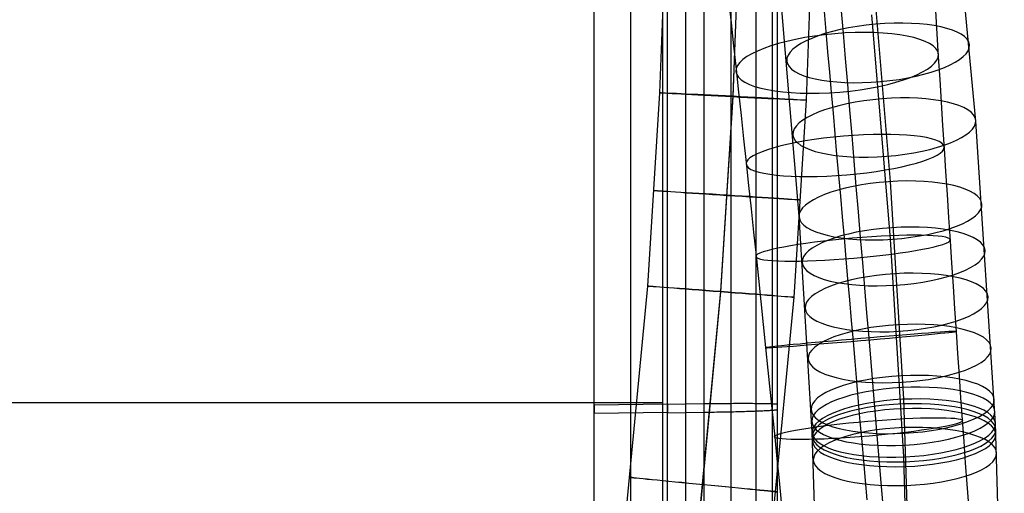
# Model space of a CAD drawing. Extents: x -1634 to -184, y -278 to 263.
# Tile 201 of 242: x -318 to -184, y -55 to 10. Entities that reach past the tile are written whole.
import ezdxf

# ---------------------------------------------------------------- set-up
doc = ezdxf.new("R2010")
doc.units = 0
doc.layers.add('PREDEFINITO', color=7, linetype='CONTINUOUS')

msp = doc.modelspace()

# ---------------------------------------------------------------- linework, layer by layer
at = {"layer": 'PREDEFINITO'}
for p, q in [((-239.75, -114.16, 444.65), (-239.74, 28.92, 441.42)), ((-239.75, -114.7, 420.66), (-239.74, 28.37, 417.43)), ((-234.75, -114.12, 444.65), (-234.74, 29.02, 441.42)), ((-230.39, -62.91, 445.42), (-230.39, 29.19, 443.37)), ((-229.75, -114.08, 444.65), (-229.74, 29.13, 441.42)), ((-229.75, -114.13, 446.65), (-229.74, 29.08, 443.42)), ((-229.75, -114.62, 420.66), (-229.75, 28.59, 417.42)), ((-229.75, -114.7, 421.66), (-229.74, 28.52, 418.42)), ((-224.75, -114.1, 446.65), (-224.75, 29.19, 443.42)), ((-221.07, -114.08, 445.95), (-221.07, 29.25, 442.71)), ((-217.68, -114.11, 443.72), (-217.68, 29.27, 440.48)), ((-217.68, -115.1, 399.59), (-217.68, 28.28, 396.35)), ((-215.45, -114.17, 440.33), (-215.45, 29.25, 437.09)), ((-215.45, -115.01, 402.98), (-215.45, 28.4, 399.74)), ((-214.75, -114.24, 436.65), (-214.75, 29.18, 433.41)), ((-214.75, -114.92, 406.66), (-214.75, 28.5, 403.42)), ((-239.75, -115.24, 396.66), (-239.74, 27.83, 393.43)), ((-234.75, -115.2, 396.66), (-234.74, 27.94, 393.43)), ((-229.85, 27.42, 299.73), (-230.83, -0.06, 299.94)), ((-229.75, -115.17, 396.66), (-229.75, 28.05, 393.43)), ((-229.75, -115.26, 396.66), (-229.74, 27.95, 393.43)), ((-227.25, -115.24, 396.66), (-227.24, 28, 393.43)), ((-224.75, -115.22, 396.66), (-224.75, 28.06, 393.43)), ((-221.07, -115.18, 397.37), (-221.07, 28.15, 394.13)), ((-219.86, 27.29, 309.74), (-220.85, -0.49, 309.95)), ((-219.84, 27.14, 289.74), (-220.83, -0.63, 289.95)), ((-209.85, 27.01, 299.75), (-210.85, -1.07, 299.96)), ((-187.73, -3.91, 659.97), (-190.35, 23.98, 669.22)), ((-199.36, -12.15, 644.06), (-201.9, 18.44, 654.21)), ((-221.45, 12.6, 609.02), (-221.1, 9.48, 610.17)), ((-211.83, -16.87, 655.67), (-214.35, 13.38, 665.7)), ((-208.41, 11.02, 593.65), (-208.17, 8.3, 594.82)), ((-206.11, 11.57, 623.33), (-205.82, 8.08, 624.35)), ((-193.23, 11.09, 607.97), (-193.04, 7.99, 609.04)), ((-221.1, 9.48, 610.17), (-220.76, 6.34, 611.24)), ((-199.36, -20.02, 667.79), (-201.9, 10.56, 677.94)), ((-208.17, 8.3, 594.82), (-207.93, 5.54, 595.92)), ((-205.82, 8.08, 624.35), (-205.53, 4.61, 625.27)), ((-193.04, 7.99, 609.04), (-192.85, 4.86, 610.03)), ((-220.76, 6.34, 611.24), (-220.41, 3.17, 612.23)), ((-207.93, 5.54, 595.92), (-207.68, 2.76, 596.95)), ((-205.53, 4.61, 625.27), (-205.24, 1.13, 626.11)), ((-192.85, 4.86, 610.03), (-192.65, 1.76, 610.93)), ((-220.41, 3.17, 612.23), (-220.07, 0.02, 613.14)), ((-207.68, 2.76, 596.95), (-207.44, -0.04, 597.91)), ((-192.65, 1.76, 610.93), (-192.46, -1.36, 611.76)), ((-220.07, 0.02, 613.14), (-219.73, -3.15, 613.96)), ((-205.24, 1.13, 626.11), (-204.95, -2.37, 626.87)), ((-230.83, -0.06, 299.94), (-232.5, -26.39, 300.09)), ((-220.85, -0.49, 309.95), (-222.54, -27.11, 310.1)), ((-220.83, -0.63, 289.95), (-222.52, -27.2, 290.1)), ((-210.85, -1.07, 299.96), (-212.56, -27.91, 300.11)), ((-207.44, -0.04, 597.91), (-207.19, -2.83, 598.79)), ((-204.95, -2.37, 626.87), (-204.65, -5.88, 627.54)), ((-192.46, -1.36, 611.76), (-192.26, -4.51, 612.51)), ((-219.73, -3.15, 613.96), (-219.38, -6.33, 614.72)), ((-207.19, -2.83, 598.79), (-206.95, -5.64, 599.61)), ((-185.05, -45.18, 646.29), (-187.73, -3.91, 659.97)), ((-192.26, -4.51, 612.51), (-192.06, -7.67, 613.18)), ((-219.38, -6.33, 614.72), (-219.04, -9.54, 615.39)), ((-206.95, -5.64, 599.61), (-206.7, -8.47, 600.35)), ((-204.65, -5.88, 627.54), (-204.36, -9.34, 628.12)), ((-192.06, -7.67, 613.18), (-191.86, -10.79, 613.77)), ((-206.7, -8.47, 600.35), (-206.45, -11.32, 601.03)), ((-204.36, -9.34, 628.12), (-204.07, -12.82, 628.62)), ((-219.04, -9.54, 615.39), (-218.7, -12.7, 615.98)), ((-206.45, -11.32, 601.03), (-206.2, -14.14, 601.62)), ((-191.86, -10.79, 613.77), (-191.66, -13.92, 614.28)), ((-218.7, -12.7, 615.98), (-218.36, -15.87, 616.49)), ((-204.07, -12.82, 628.62), (-203.78, -16.3, 629.04)), ((-197.54, -41.82, 634.24), (-199.36, -12.15, 644.06)), ((-206.2, -14.14, 601.62), (-205.95, -16.97, 602.15)), ((-191.66, -13.92, 614.28), (-191.46, -17.06, 614.72)), ((-218.36, -15.87, 616.49), (-218.02, -19.05, 616.93)), ((-210.02, -46.32, 645.91), (-211.83, -16.87, 655.67)), ((-205.95, -16.97, 602.15), (-205.7, -19.81, 602.61)), ((-203.78, -16.3, 629.04), (-203.48, -19.78, 629.38)), ((-191.46, -17.06, 614.72), (-191.25, -20.21, 615.09)), ((-218.02, -19.05, 616.93), (-217.68, -22.24, 617.29)), ((-205.7, -19.81, 602.61), (-205.45, -22.67, 603)), ((-203.48, -19.78, 629.38), (-203.2, -23.2, 629.63)), ((-197.54, -49.68, 657.97), (-199.36, -20.02, 667.79)), ((-191.25, -20.21, 615.09), (-191.05, -23.29, 615.38)), ((-217.68, -22.24, 617.29), (-217.36, -25.37, 617.57)), ((-205.45, -22.67, 603), (-205.21, -25.47, 603.32)), ((-203.2, -23.2, 629.63), (-202.91, -26.62, 629.8)), ((-191.05, -23.29, 615.38), (-190.84, -26.39, 615.59)), ((-217.36, -25.37, 617.57), (-217.03, -28.5, 617.78)), ((-205.21, -25.47, 603.32), (-204.96, -28.27, 603.57)), ((-232.5, -26.39, 300.09), (-236.8, -71.8, 300.2)), ((-202.91, -26.62, 629.8), (-202.62, -30.04, 629.9)), ((-190.84, -26.39, 615.59), (-190.64, -29.48, 615.74)), ((-222.54, -27.11, 310.1), (-226.88, -72.9, 310.22)), ((-222.52, -27.2, 290.1), (-226.85, -72.92, 290.22)), ((-212.56, -27.91, 300.11), (-216.93, -74.01, 300.23)), ((-217.03, -28.5, 617.78), (-216.7, -31.64, 617.91)), ((-204.96, -28.27, 603.57), (-204.72, -31.09, 603.75)), ((-190.64, -29.48, 615.74), (-190.43, -32.58, 615.81)), ((-202.62, -30.04, 629.9), (-202.33, -33.46, 629.92)), ((-216.7, -31.64, 617.91), (-216.38, -34.78, 617.98)), ((-204.72, -31.09, 603.75), (-204.47, -33.91, 603.87)), ((-202.33, -33.46, 629.92), (-202.05, -36.78, 629.86)), ((-190.43, -32.58, 615.81), (-190.22, -35.6, 615.81)), ((-216.38, -34.78, 617.98), (-216.07, -37.84, 617.97)), ((-204.47, -33.91, 603.87), (-204.23, -36.65, 603.92)), ((-190.22, -35.6, 615.81), (-190.01, -38.62, 615.74)), ((-204.23, -36.65, 603.92), (-203.99, -39.4, 603.91)), ((-202.05, -36.78, 629.86), (-201.77, -40.11, 629.73)), ((-216.07, -37.84, 617.97), (-215.75, -40.89, 617.9)), ((-190.01, -38.62, 615.74), (-189.8, -41.63, 615.61)), ((-203.99, -39.4, 603.91), (-203.75, -42.15, 603.83)), ((-201.77, -40.11, 629.73), (-201.49, -43.43, 629.53)), ((-215.75, -40.89, 617.9), (-215.44, -43.95, 617.75)), ((-230.39, -42.31, 444.96), (-454.46, -42.31, 444.96)), ((-229.75, -42.47, 443.03), (-239.74, -42.62, 443.04)), ((-239.74, -42.62, 443.04), (-239.74, -43.7, 395.05)), ((-224.75, -42.45, 445.03), (-229.75, -42.53, 445.03)), ((-229.75, -43.56, 395.05), (-229.75, -42.47, 443.03)), ((-229.75, -42.53, 445.03), (-229.74, -43.66, 395.05)), ((-224.41, -42.45, 445.03), (-224.75, -42.45, 445.03)), ((-224.06, -42.44, 445.01), (-224.41, -42.45, 445.03)), ((-223.72, -42.44, 444.98), (-224.06, -42.44, 445.01)), ((-223.39, -42.44, 444.94), (-223.72, -42.44, 444.98)), ((-223.05, -42.43, 444.89), (-223.39, -42.44, 444.94)), ((-222.71, -42.43, 444.82), (-223.05, -42.43, 444.89)), ((-222.38, -42.43, 444.75), (-222.71, -42.43, 444.82)), ((-222.05, -42.42, 444.66), (-222.38, -42.43, 444.75)), ((-221.72, -42.42, 444.56), (-222.05, -42.42, 444.66)), ((-221.4, -42.42, 444.45), (-221.72, -42.42, 444.56)), ((-221.08, -42.42, 444.33), (-221.4, -42.42, 444.45)), ((-220.76, -42.41, 444.2), (-221.08, -42.42, 444.33)), ((-220.45, -42.41, 444.06), (-220.76, -42.41, 444.2)), ((-220.15, -42.41, 443.91), (-220.45, -42.41, 444.06)), ((-219.85, -42.41, 443.75), (-220.15, -42.41, 443.91)), ((-219.55, -42.41, 443.58), (-219.85, -42.41, 443.75)), ((-219.26, -42.41, 443.39), (-219.55, -42.41, 443.58)), ((-218.98, -42.41, 443.2), (-219.26, -42.41, 443.39)), ((-218.71, -42.41, 443), (-218.98, -42.41, 443.2)), ((-218.44, -42.41, 442.79), (-218.71, -42.41, 443)), ((-218.18, -42.41, 442.57), (-218.44, -42.41, 442.79)), ((-217.92, -42.42, 442.34), (-218.18, -42.41, 442.57)), ((-217.68, -42.42, 442.1), (-217.92, -42.42, 442.34)), ((-217.44, -42.42, 441.86), (-217.68, -42.42, 442.1)), ((-217.21, -42.42, 441.6), (-217.44, -42.42, 441.86)), ((-216.99, -42.42, 441.34), (-217.21, -42.42, 441.6)), ((-216.78, -42.43, 441.07), (-216.99, -42.42, 441.34)), ((-216.58, -42.43, 440.8), (-216.78, -42.43, 441.07)), ((-216.39, -42.43, 440.52), (-216.58, -42.43, 440.8)), ((-216.2, -42.44, 440.23), (-216.39, -42.43, 440.52)), ((-216.03, -42.44, 439.93), (-216.2, -42.44, 440.23)), ((-215.87, -42.45, 439.63), (-216.03, -42.44, 439.93)), ((-215.72, -42.45, 439.33), (-215.87, -42.45, 439.63)), ((-215.58, -42.46, 439.02), (-215.72, -42.45, 439.33)), ((-215.45, -42.46, 438.7), (-215.58, -42.46, 439.02)), ((-215.33, -42.47, 438.38), (-215.45, -42.46, 438.7)), ((-215.22, -42.47, 438.06), (-215.33, -42.47, 438.38)), ((-215.12, -42.48, 437.73), (-215.22, -42.47, 438.06)), ((-215.03, -42.48, 437.4), (-215.12, -42.48, 437.73)), ((-214.96, -42.49, 437.07), (-215.03, -42.48, 437.4)), ((-214.89, -42.5, 436.73), (-214.96, -42.49, 437.07)), ((-214.84, -42.5, 436.39), (-214.89, -42.5, 436.73)), ((-214.8, -42.51, 436.05), (-214.84, -42.5, 436.39)), ((-214.77, -42.52, 435.71), (-214.8, -42.51, 436.05)), ((-214.75, -42.53, 435.37), (-214.77, -42.52, 435.71)), ((-214.75, -43.21, 405.04), (-214.75, -42.53, 435.03)), ((-214.75, -42.53, 435.03), (-214.75, -42.53, 435.37)), ((-203.75, -42.15, 603.83), (-203.52, -44.9, 603.69)), ((-196.35, -81.45, 621.05), (-197.54, -41.82, 634.24)), ((-189.8, -41.63, 615.61), (-189.59, -44.64, 615.41)), ((-239.74, -43.7, 395.05), (-229.75, -43.56, 395.05)), ((-229.74, -43.66, 395.05), (-224.75, -43.58, 395.05)), ((-224.75, -43.58, 395.05), (-224.41, -43.58, 395.05)), ((-224.41, -43.58, 395.05), (-224.06, -43.57, 395.07)), ((-224.06, -43.57, 395.07), (-223.72, -43.57, 395.1)), ((-223.72, -43.57, 395.1), (-223.39, -43.56, 395.14)), ((-223.39, -43.56, 395.14), (-223.05, -43.55, 395.19)), ((-223.05, -43.55, 395.19), (-222.71, -43.55, 395.25)), ((-222.71, -43.55, 395.25), (-222.38, -43.54, 395.33)), ((-222.38, -43.54, 395.33), (-222.05, -43.54, 395.42)), ((-222.05, -43.54, 395.42), (-221.72, -43.53, 395.51)), ((-221.72, -43.53, 395.51), (-221.4, -43.52, 395.62)), ((-221.4, -43.52, 395.62), (-221.08, -43.51, 395.74)), ((-221.08, -43.51, 395.74), (-220.76, -43.51, 395.87)), ((-220.76, -43.51, 395.87), (-220.45, -43.5, 396.01)), ((-220.45, -43.5, 396.01), (-220.15, -43.49, 396.17)), ((-220.15, -43.49, 396.17), (-219.85, -43.48, 396.33)), ((-219.85, -43.48, 396.33), (-219.55, -43.47, 396.5)), ((-219.55, -43.47, 396.5), (-219.26, -43.47, 396.68)), ((-219.26, -43.47, 396.68), (-218.98, -43.46, 396.87)), ((-218.98, -43.46, 396.87), (-218.71, -43.45, 397.08)), ((-218.71, -43.45, 397.08), (-218.44, -43.44, 397.29)), ((-218.44, -43.44, 397.29), (-218.18, -43.43, 397.51)), ((-218.18, -43.43, 397.51), (-217.92, -43.42, 397.73)), ((-217.92, -43.42, 397.73), (-217.68, -43.41, 397.97)), ((-217.68, -43.41, 397.97), (-217.44, -43.4, 398.22)), ((-217.44, -43.4, 398.22), (-217.21, -43.4, 398.47)), ((-217.21, -43.4, 398.47), (-216.99, -43.39, 398.73)), ((-216.99, -43.39, 398.73), (-216.78, -43.38, 399)), ((-216.78, -43.38, 399), (-216.58, -43.37, 399.28)), ((-216.58, -43.37, 399.28), (-216.39, -43.36, 399.56)), ((-216.39, -43.36, 399.56), (-216.2, -43.35, 399.85)), ((-216.2, -43.35, 399.85), (-216.03, -43.34, 400.14)), ((-216.03, -43.34, 400.14), (-215.87, -43.33, 400.44)), ((-215.87, -43.33, 400.44), (-215.72, -43.32, 400.75)), ((-215.72, -43.32, 400.75), (-215.58, -43.31, 401.06)), ((-215.58, -43.31, 401.06), (-215.45, -43.3, 401.37)), ((-215.45, -43.3, 401.37), (-215.33, -43.29, 401.69)), ((-215.44, -43.95, 617.75), (-215.14, -47, 617.54)), ((-215.33, -43.29, 401.69), (-215.22, -43.29, 402.02)), ((-215.22, -43.29, 402.02), (-215.12, -43.28, 402.34)), ((-215.12, -43.28, 402.34), (-215.03, -43.27, 402.67)), ((-215.03, -43.27, 402.67), (-214.96, -43.26, 403.01)), ((-214.96, -43.26, 403.01), (-214.89, -43.25, 403.34)), ((-214.89, -43.25, 403.34), (-214.84, -43.24, 403.68)), ((-214.84, -43.24, 403.68), (-214.8, -43.23, 404.02)), ((-214.8, -43.23, 404.02), (-214.77, -43.23, 404.36)), ((-214.77, -43.23, 404.36), (-214.75, -43.22, 404.7)), ((-214.75, -43.22, 404.7), (-214.75, -43.21, 405.04)), ((-201.49, -43.43, 629.53), (-201.21, -46.74, 629.26)), ((-203.52, -44.9, 603.69), (-203.28, -47.56, 603.49)), ((-189.59, -44.64, 615.41), (-189.38, -47.56, 615.15)), ((-183.85, -85.24, 632.96), (-185.05, -45.18, 646.29)), ((-208.85, -85.55, 632.85), (-210.02, -46.32, 645.91)), ((-201.21, -46.74, 629.26), (-200.94, -49.95, 628.93)), ((-215.14, -47, 617.54), (-214.84, -49.95, 617.27)), ((-203.28, -47.56, 603.49), (-203.05, -50.22, 603.23)), ((-189.38, -47.56, 615.15), (-189.18, -50.47, 614.82)), ((-214.84, -49.95, 617.27), (-214.55, -52.9, 616.93)), ((-203.05, -50.22, 603.23), (-202.82, -52.87, 602.91)), ((-200.94, -49.95, 628.93), (-200.67, -53.14, 628.53)), ((-196.35, -89.34, 644.77), (-197.54, -49.68, 657.97)), ((-189.18, -50.47, 614.82), (-188.96, -53.37, 614.44)), ((-214.55, -52.9, 616.93), (-214.26, -55.84, 616.53)), ((-202.82, -52.87, 602.91), (-202.59, -55.52, 602.53)), ((-200.67, -53.14, 628.53), (-200.4, -56.33, 628.06)), ((-188.96, -53.37, 614.44), (-188.75, -56.26, 613.99))]:
    msp.add_line(p, q, dxfattribs=at)
at = {"layer": 'PREDEFINITO', "extrusion": (0.083842, -0.94576, -0.313859)}
msp.add_circle((-199.79, 622.29, -230.04), 12.5, dxfattribs=at)
at = {"layer": 'PREDEFINITO', "extrusion": (-0.081685, 0.954179, -0.287871)}
msp.add_circle((205.53, 591.49, -155.22), 13.85, dxfattribs=at)
at = {"layer": 'PREDEFINITO', "extrusion": (-0.050132, -0.998719, 0.006916)}
msp.add_circle((-220.54, 299.86, 13.71), 10, dxfattribs=at)
at = {"layer": 'PREDEFINITO', "extrusion": (0.074454, -0.946523, -0.313929)}
msp.add_circle((-199.96, 622.9, -217.46), 12.5, dxfattribs=at)
at = {"layer": 'PREDEFINITO', "extrusion": (-0.083651, 0.977242, -0.194937)}
msp.add_circle((205.53, 604.25, -110.96), 13.56, dxfattribs=at)
at = {"layer": 'PREDEFINITO', "extrusion": (0.066252, -0.947125, -0.31395)}
msp.add_circle((-200, 623.44, -203.9), 12.5, dxfattribs=at)
at = {"layer": 'PREDEFINITO', "extrusion": (-0.063806, -0.997946, 0.005632)}
msp.add_circle((-220.26, 299.87, 29.83), 10, dxfattribs=at)
at = {"layer": 'PREDEFINITO', "extrusion": (0.062474, -0.947383, -0.313945)}
msp.add_circle((-199.97, 623.69, -196.52), 12.5, dxfattribs=at)
at = {"layer": 'PREDEFINITO', "extrusion": (-0.084833, 0.991162, -0.101986)}
msp.add_circle((205.53, 612.6, -66.54), 13.3, dxfattribs=at)
at = {"layer": 'PREDEFINITO', "extrusion": (0.059135, -0.947601, -0.313934)}
msp.add_circle((-199.93, 623.91, -189.22), 12.5, dxfattribs=at)
at = {"layer": 'PREDEFINITO', "extrusion": (-0.076074, -0.997092, 0.004401)}
msp.add_circle((-219.82, 299.9, 45.32), 10, dxfattribs=at)
at = {"layer": 'PREDEFINITO', "extrusion": (0.055856, -0.947806, -0.313917)}
msp.add_circle((-199.86, 624.13, -181.22), 12.5, dxfattribs=at)
at = {"layer": 'PREDEFINITO', "extrusion": (-0.085265, 0.996305, -0.010268)}
msp.add_circle((205.53, 616.69, -22.55), 13.07, dxfattribs=at)
at = {"layer": 'PREDEFINITO', "extrusion": (0.05225, -0.947998, -0.31396)}
msp.add_circle((-199.75, 624.36, -173.19), 12.5, dxfattribs=at)
at = {"layer": 'PREDEFINITO', "extrusion": (0.052337, -0.948016, -0.31389)}
msp.add_circle((-199.75, 624.37, -171.47), 12.5, dxfattribs=at)
at = {"layer": 'PREDEFINITO', "extrusion": (0.047984, -0.948137, -0.314219)}
msp.add_circle((-199.6, 624.6, -169.12), 12.5, dxfattribs=at)
at = {"layer": 'PREDEFINITO', "extrusion": (0.036728, -0.948321, -0.315181)}
msp.add_circle((-199.16, 625.17, -166.83), 12.5, dxfattribs=at)
at = {"layer": 'PREDEFINITO', "extrusion": (0.035451, -0.948329, -0.315303)}
msp.add_circle((-199.11, 625.23, -165.97), 12.5, dxfattribs=at)
at = {"layer": 'PREDEFINITO', "extrusion": (-0.084994, 0.993236, 0.079114)}
msp.add_circle((205.53, 616.79, 20.46), 12.87, dxfattribs=at)
at = {"layer": 'PREDEFINITO', "extrusion": (0.036431, -0.948299, -0.315281)}
msp.add_circle((-199.15, 625.17, -163.44), 12.5, dxfattribs=at)
at = {"layer": 'PREDEFINITO', "extrusion": (-0.097368, -0.995246, 0.002243)}
msp.add_circle((-218.56, 300.02, 75.76), 10, dxfattribs=at)

doc.saveas('drawing.dxf')
